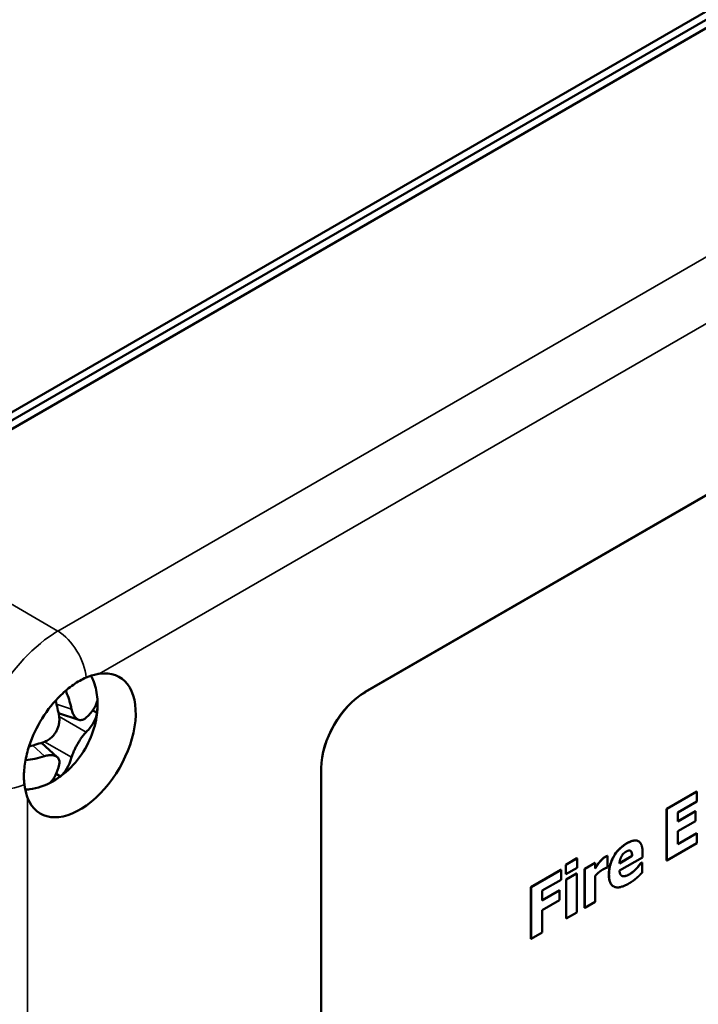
# Model space of a CAD drawing. Header units: millimetres. Extents: x 20 to 574, y 18 to 400.
# Tile 10 of 16: x 469 to 501, y 213 to 260. Entities that reach past the tile are written whole.
import ezdxf

# ---------------------------------------------------------------- set-up
doc = ezdxf.new("R2010")
doc.units = ezdxf.units.MM
doc.header["$LTSCALE"] = 2
doc.layers.add('Visible (ISO)', color=7, linetype='Continuous', lineweight=50)
doc.layers.add('Visible Narrow (ISO)', color=7, linetype='Continuous', lineweight=35)

msp = doc.modelspace()

# ---------------------------------------------------------------- linework, layer by layer
at = {"layer": 'Visible (ISO)'}
for p, q in [((460.223, 236.443), (540.128, 282.576)), ((460.224, 236.035), (540.127, 282.167)), ((540.836, 282.168), (460.929, 236.034)), ((537.606, 257.796), (485.28, 227.586)), ((537.613, 257.792), (485.287, 227.582)), ((471.712, 228.862), (471.712, 228.862)), ((471.485, 226.242), (470.504, 226.56)), ((472.366, 226.575), (472.156, 226.697)), ((470.446, 224.443), (469.68, 225.133)), ((470.598, 223.513), (470.388, 223.635)), ((483.158, 223.911), (483.158, 183.903)), ((483.166, 223.907), (483.166, 183.899)), ((499.796, 221.949), (501.254, 222.791)), ((501.261, 222.787), (499.803, 221.945)), ((501.254, 222.791), (501.261, 222.787)), ((501.261, 222.312), (501.261, 222.787)), ((500.341, 221.782), (501.261, 222.312)), ((499.796, 221.949), (499.803, 221.945)), ((499.796, 219.459), (499.796, 221.949)), ((499.803, 221.945), (499.803, 219.455)), ((500.341, 221.352), (501.182, 221.837)), ((501.189, 221.833), (500.341, 221.344)), ((500.341, 221.344), (500.341, 221.782)), ((501.182, 221.837), (501.189, 221.833)), ((501.189, 221.359), (501.189, 221.833)), ((500.341, 220.87), (501.189, 221.359)), ((500.341, 220.24), (500.341, 220.87)), ((500.341, 220.248), (501.254, 220.775)), ((501.261, 220.771), (500.341, 220.24)), ((501.254, 220.775), (501.261, 220.771)), ((501.261, 220.296), (501.261, 220.771)), ((498.436, 220.393), (498.443, 220.389)), ((499.803, 219.455), (501.261, 220.296)), ((498.644, 219.613), (498.644, 219.825)), ((494.941, 219.259), (495.477, 219.569)), ((494.941, 219.259), (494.948, 219.255)), ((494.941, 218.803), (494.941, 219.259)), ((495.485, 219.565), (494.948, 219.255)), ((494.948, 219.255), (494.948, 218.799)), ((495.477, 219.569), (495.485, 219.565)), ((495.485, 219.109), (495.485, 219.565)), ((495.85, 219.059), (496.357, 219.352)), ((496.364, 219.348), (495.857, 219.055)), ((496.357, 219.352), (496.364, 219.348)), ((496.364, 219.078), (496.364, 219.348)), ((496.942, 219.69), (496.949, 219.686)), ((496.949, 219.131), (496.949, 219.686)), ((498.145, 219.678), (497.529, 219.323)), ((497.53, 219.331), (498.138, 219.682)), ((497.531, 218.971), (498.644, 219.613)), ((498.138, 219.682), (498.145, 219.678)), ((498.553, 219.331), (498.608, 219.362)), ((498.553, 219.331), (498.561, 219.327)), ((498.615, 219.358), (498.561, 219.327)), ((498.608, 219.362), (498.615, 219.358)), ((498.615, 218.874), (498.615, 219.358)), ((499.796, 219.459), (499.803, 219.455)), ((493.261, 218.176), (494.705, 219.01)), ((494.712, 219.006), (493.268, 218.172)), ((494.705, 219.01), (494.712, 219.006)), ((494.712, 218.532), (494.712, 219.006)), ((494.941, 218.803), (494.948, 218.799)), ((494.948, 218.799), (495.485, 219.109)), ((494.955, 218.543), (495.462, 218.835)), ((495.469, 218.831), (494.962, 218.539)), ((495.462, 218.835), (495.469, 218.831)), ((495.469, 216.952), (495.469, 218.831)), ((495.85, 219.059), (495.857, 219.055)), ((495.85, 217.181), (495.85, 219.059)), ((495.857, 219.055), (495.857, 217.176)), ((496.907, 219.107), (496.949, 219.131)), ((498.352, 219.082), (498.36, 219.078)), ((493.807, 218.009), (494.712, 218.532)), ((494.955, 218.543), (494.962, 218.539)), ((494.955, 216.664), (494.955, 218.543)), ((494.962, 218.539), (494.962, 216.66)), ((496.364, 217.469), (496.364, 218.726)), ((493.261, 215.686), (493.261, 218.176)), ((493.261, 218.176), (493.268, 218.172)), ((493.268, 218.172), (493.268, 215.682)), ((493.807, 217.547), (494.633, 218.024)), ((494.64, 218.02), (493.807, 217.539)), ((493.807, 217.539), (493.807, 218.009)), ((494.633, 218.024), (494.64, 218.02)), ((494.64, 217.546), (494.64, 218.02)), ((497.235, 218.215), (497.242, 218.211)), ((493.807, 217.064), (494.64, 217.546)), ((495.857, 217.176), (496.364, 217.469)), ((493.807, 215.993), (493.807, 217.064)), ((494.962, 216.66), (495.469, 216.952)), ((495.85, 217.181), (495.857, 217.176)), ((494.955, 216.664), (494.962, 216.66)), ((493.268, 215.682), (493.807, 215.993)), ((493.261, 215.686), (493.268, 215.682))]:
    msp.add_line(p, q, dxfattribs=at)
for centre, major_axis, ratio, start_param, end_param in [((469.063, 226.441), (-1.8, -3.118), 0.57735, 3.949127, 3.949298), ((471.538, 225.012), (1.9, 3.291), 0.57735, 2.709298, 6.71548), ((485.28, 225.136), (-1.5, -2.598), 0.57735, 3.926991, 5.497787), ((485.287, 225.132), (-1.5, -2.598), 0.57735, 3.926991, 5.497787), ((469.377, 226.098), (0.467, -2.997), 0.392614, 1.611198, 1.872892), ((469.517, 226.341), (2.829, 1.094), 0.392639, 5.508822, 6.041169), ((471.341, 227.318), (0.354, -1.876), 0.51962, 1.067793, 1.376494), ((469.517, 226.017), (2.815, 0.986), 0.51958, 4.320362, 4.642604), ((469.657, 226.26), (0.553, -2.931), 0.519611, 0.271416, 0.803763), ((469.442, 224.029), (1.802, 0.631), 0.519618, 4.906699, 5.2154), ((471.502, 225.029), (1.838, 3.323), 0.579754, 2.344684, 2.458671)]:
    msp.add_ellipse(centre, major_axis=major_axis, ratio=ratio, start_param=start_param, end_param=end_param, dxfattribs=at)
for points, knots in [([(468.839, 223.468), (468.837, 223.702), (468.857, 223.948), (468.942, 224.461), (469.009, 224.726), (469.247, 225.445), (469.459, 225.893), (469.98, 226.728), (470.284, 227.108), (470.812, 227.62), (471.017, 227.789), (471.428, 228.073), (471.633, 228.188), (471.835, 228.275)], [-0.6412234, -0.6412234, -0.6412234, -0.6412234, -0.5559853, -0.5559853, -0.4687409, -0.4687409, -0.320612, -0.320612, -0.173165, -0.173165, -0.085434, -0.085434, 0, 0, 0, 0]), ([(472.07, 228.365), (472.121, 228.27), (472.166, 228.171), (472.302, 227.808), (472.361, 227.523), (472.405, 226.908), (472.381, 226.569), (472.241, 225.861), (472.112, 225.485), (471.749, 224.749), (471.501, 224.383), (470.918, 223.743), (470.572, 223.462), (469.861, 223.068), (469.488, 222.938), (469.047, 222.883), (468.974, 222.877), (468.901, 222.875)], [0.1320572, 0.1320572, 0.1320572, 0.1320572, 0.1674928, 0.1674928, 0.2584869, 0.2584869, 0.3612545, 0.3612545, 0.4784054, 0.4784054, 0.6077221, 0.6077221, 0.739886, 0.739886, 0.8613273, 0.8613273, 0.8854249, 0.8854249, 0.8854249, 0.8854249]), ([(471.835, 228.275), (472.012, 228.351), (472.192, 228.408), (472.398, 228.449), (472.433, 228.455), (472.467, 228.46)], [1.52775982, 1.52775982, 1.52775982, 1.52775982, 1.59869753, 1.59869753, 1.61306512, 1.61306512, 1.61306512, 1.61306512]), ([(471.137, 226.751), (471.082, 226.997), (471.007, 227.249), (470.893, 227.547), (470.874, 227.596), (470.853, 227.646)], [-0.1581917, -0.1581917, -0.1581917, -0.1581917, -0.074665, -0.074665, -0.0581104, -0.0581104, -0.0581104, -0.0581104]), ([(470.533, 226.403), (470.54, 226.366), (470.544, 226.329), (470.55, 226.207), (470.544, 226.121), (470.516, 225.975), (470.499, 225.915), (470.458, 225.804), (470.435, 225.753), (470.381, 225.653), (470.351, 225.606), (470.282, 225.513), (470.244, 225.469), (470.151, 225.376), (470.095, 225.33), (469.97, 225.248), (469.902, 225.213), (469.832, 225.187)], [0.3946744, 0.3946744, 0.3946744, 0.3946744, 0.4068279, 0.4068279, 0.4337931, 0.4337931, 0.4525599, 0.4525599, 0.4695966, 0.4695966, 0.4865097, 0.4865097, 0.5042236, 0.5042236, 0.5265419, 0.5265419, 0.5511508, 0.5511508, 0.5511508, 0.5511508]), ([(471.839, 226.346), (471.819, 226.327), (471.798, 226.31), (471.729, 226.263), (471.68, 226.242), (471.596, 226.226), (471.562, 226.226), (471.498, 226.236), (471.469, 226.246), (471.411, 226.275), (471.384, 226.294), (471.33, 226.342), (471.305, 226.372), (471.251, 226.448), (471.224, 226.497), (471.175, 226.613), (471.154, 226.68), (471.137, 226.751)], [0.3946744, 0.3946744, 0.3946744, 0.3946744, 0.4068279, 0.4068279, 0.4337931, 0.4337931, 0.4525599, 0.4525599, 0.4695966, 0.4695966, 0.4865097, 0.4865097, 0.5042236, 0.5042236, 0.5265419, 0.5265419, 0.5511508, 0.5511508, 0.5511508, 0.5511508]), ([(471.839, 225.649), (471.981, 225.795), (472.104, 225.952), (472.28, 226.262), (472.341, 226.417), (472.366, 226.575)], [-0.1581917, -0.1581917, -0.1581917, -0.1581917, -0.074665, -0.074665, -0.000001, -0.000001, -0.000001, -0.000001]), ([(471.137, 224.433), (471.146, 224.461), (471.155, 224.491), (471.188, 224.59), (471.217, 224.663), (471.274, 224.792), (471.3, 224.846), (471.352, 224.951), (471.379, 225), (471.435, 225.099), (471.464, 225.147), (471.524, 225.244), (471.556, 225.292), (471.629, 225.396), (471.67, 225.451), (471.755, 225.556), (471.798, 225.606), (471.839, 225.649)], [0.3946744, 0.3946744, 0.3946744, 0.3946744, 0.4068279, 0.4068279, 0.4337931, 0.4337931, 0.4525599, 0.4525599, 0.4695966, 0.4695966, 0.4865097, 0.4865097, 0.5042236, 0.5042236, 0.5265419, 0.5265419, 0.5511508, 0.5511508, 0.5511508, 0.5511508]), ([(469.832, 224.489), (469.866, 224.5), (469.901, 224.509), (470.009, 224.533), (470.081, 224.542), (470.193, 224.541), (470.236, 224.536), (470.312, 224.519), (470.345, 224.507), (470.404, 224.477), (470.43, 224.459), (470.476, 224.415), (470.495, 224.389), (470.529, 224.325), (470.541, 224.284), (470.55, 224.192), (470.546, 224.139), (470.533, 224.084)], [0.3946744, 0.3946744, 0.3946744, 0.3946744, 0.4068279, 0.4068279, 0.4337931, 0.4337931, 0.4525599, 0.4525599, 0.4695966, 0.4695966, 0.4865097, 0.4865097, 0.5042236, 0.5042236, 0.5265419, 0.5265419, 0.5511508, 0.5511508, 0.5511508, 0.5511508]), ([(470.533, 224.084), (470.49, 223.896), (470.432, 223.72), (470.291, 223.435), (470.21, 223.317), (470.112, 223.233)], [-0.1581917, -0.1581917, -0.1581917, -0.1581917, -0.074665, -0.074665, -0.000001, -0.000001, -0.000001, -0.000001]), ([(469.016, 222.484), (469.004, 222.516), (468.992, 222.549), (468.924, 222.748), (468.884, 222.933), (468.861, 223.123)], [1.35795464, 1.35795464, 1.35795464, 1.35795464, 1.37232223, 1.37232223, 1.44327818, 1.44327818, 1.44327818, 1.44327818]), ([(497.017, 218.783), (497.017, 218.935), (497.036, 219.099), (497.133, 219.433), (497.197, 219.564), (497.319, 219.777), (497.397, 219.883), (497.545, 220.041), (497.608, 220.098), (497.743, 220.205), (497.816, 220.253), (497.888, 220.294)], [0, 0, 0, 0, 0.056027, 0.056027, 0.1099728, 0.1099728, 0.176372, 0.176372, 0.2215685, 0.2215685, 0.2714921, 0.2714921, 0.2714921, 0.2714921]), ([(497.888, 220.294), (498.002, 220.361), (498.12, 220.412), (498.301, 220.437), (498.368, 220.429), (498.429, 220.397), (498.432, 220.395), (498.436, 220.393)], [0, 0, 0, 0, 0.04866412, 0.04866412, 0.08223798, 0.08223798, 0.08414803, 0.08414803, 0.08414803, 0.08414803]), ([(498.138, 219.682), (498.136, 219.746), (498.129, 219.81), (498.092, 219.897), (498.072, 219.917), (498.055, 219.929), (498.054, 219.929), (498.054, 219.929)], [0, 0, 0, 0, 0.02380482, 0.02380482, 0.04264618, 0.04264618, 0.04309809, 0.04309809, 0.04309809, 0.04309809]), ([(496.364, 219.093), (496.399, 219.149), (496.442, 219.214), (496.487, 219.282), (496.526, 219.337), (496.565, 219.385)], [0.00131911, 0.00131911, 0.00131911, 0.00131911, 0.02065888, 0.02065888, 0.08362886, 0.08362886, 0.08362886, 0.08362886]), ([(496.565, 219.385), (496.612, 219.445), (496.66, 219.494), (496.738, 219.568), (496.785, 219.605), (496.832, 219.633)], [0, 0, 0, 0, 0.02323092, 0.02323092, 0.05396165, 0.05396165, 0.05396165, 0.05396165]), ([(496.832, 219.633), (496.856, 219.646), (496.879, 219.658), (496.905, 219.672), (496.924, 219.681), (496.942, 219.69)], [0, 0, 0, 0, 0.01026945, 0.01026945, 0.03306565, 0.03306565, 0.03306565, 0.03306565]), ([(498.352, 219.082), (498.414, 219.147), (498.453, 219.197), (498.495, 219.251), (498.527, 219.293), (498.553, 219.331)], [0, 0, 0, 0, 0.02840301, 0.02840301, 0.08254126, 0.08254126, 0.08254126, 0.08254126]), ([(497.235, 218.215), (497.175, 218.249), (497.128, 218.301), (497.067, 218.423), (497.048, 218.483), (497.023, 218.622), (497.017, 218.701), (497.017, 218.783)], [0.11227321, 0.11227321, 0.11227321, 0.11227321, 0.14815572, 0.14815572, 0.17529418, 0.17529418, 0.20528879, 0.20528879, 0.20528879, 0.20528879]), ([(497.68, 218.707), (497.72, 218.698), (497.765, 218.701), (497.849, 218.725), (497.919, 218.748), (498.022, 218.808)], [0, 0, 0, 0, 0.02096271, 0.02096271, 0.03673814, 0.03673814, 0.03673814, 0.03673814]), ([(498.022, 218.808), (498.102, 218.854), (498.163, 218.903), (498.249, 218.975), (498.302, 219.026), (498.352, 219.082)], [0, 0, 0, 0, 0.03382853, 0.03382853, 0.09045287, 0.09045287, 0.09045287, 0.09045287])]:
    msp.add_open_spline(points, degree=3, knots=knots, dxfattribs=at)
for points, degree in [([(469.832, 225.187), (469.594, 225.1), (469.343, 225.02), (469.085, 224.955)], 3), ([(497.895, 220.29), (497.482, 220.052), (497.024, 219.239), (497.024, 218.779)], 2), ([(498.644, 219.825), (498.644, 220.257), (498.267, 220.505), (497.895, 220.29)], 2), ([(497.529, 219.323), (497.538, 219.503), (497.706, 219.806), (497.854, 219.892)], 2), ([(497.854, 219.892), (498, 219.976), (498.141, 219.862), (498.145, 219.678)], 2), ([(496.572, 219.381), (496.521, 219.318), (496.399, 219.134), (496.364, 219.078)], 2), ([(496.839, 219.628), (496.774, 219.591), (496.628, 219.452), (496.572, 219.381)], 2), ([(496.949, 219.686), (496.925, 219.674), (496.864, 219.643), (496.839, 219.628)], 2), ([(498.561, 219.327), (498.527, 219.279), (498.422, 219.144), (498.36, 219.078)], 2), ([(496.364, 218.726), (496.446, 218.81), (496.622, 218.967), (496.701, 219.012)], 2), ([(496.701, 219.012), (496.767, 219.05), (496.877, 219.102), (496.907, 219.107)], 2), ([(497.024, 218.779), (497.024, 218.309), (497.515, 218.084), (497.977, 218.35)], 2), ([(497.687, 218.703), (497.62, 218.717), (497.538, 218.843), (497.531, 218.971)], 2), ([(498.029, 218.804), (497.926, 218.745), (497.751, 218.688), (497.687, 218.703)], 2), ([(498.36, 219.078), (498.288, 218.998), (498.117, 218.855), (498.029, 218.804)], 2), ([(498.36, 218.625), (498.45, 218.702), (498.552, 218.809), (498.615, 218.874)], 2), ([(497.636, 218.723), (497.65, 218.716), (497.664, 218.711), (497.68, 218.707)], 3), ([(497.977, 218.35), (498.103, 218.423), (498.277, 218.552), (498.36, 218.625)], 2)]:
    msp.add_open_spline(points, degree=degree, dxfattribs=at)
at = {"layer": 'Visible Narrow (ISO)'}
for p, q in [((549.768, 276.301), (470.476, 230.521)), ((472.467, 228.46), (550.511, 273.519)), ((470.476, 230.521), (460.929, 236.034)), ((485.28, 227.586), (485.287, 227.582)), ((471.137, 226.751), (470.409, 226.988)), ((471.839, 225.649), (470.533, 226.403)), ((469.262, 225.002), (469.832, 224.489)), ((469.832, 225.187), (471.137, 224.433)), ((483.158, 223.911), (483.166, 223.907)), ((469.016, 169.108), (469.016, 222.484)), ((497.888, 220.294), (497.895, 220.29)), ((496.565, 219.385), (496.572, 219.381)), ((496.832, 219.633), (496.839, 219.628)), ((497.017, 218.783), (497.024, 218.779)), ((498.022, 218.808), (498.029, 218.804)), ((497.68, 218.707), (497.687, 218.703))]:
    msp.add_line(p, q, dxfattribs=at)
for centre, major_axis, ratio, start_param, end_param in [((470.432, 225.651), (-3, -5.196), 0.564748, 3.927546, 5.497232), ((470.429, 228.917), (1, -1.732), 0.57735, 0.890168, 2.322873), ((467.602, 224.02), (2, 0), 0.57735, 3.960312, 5.392999)]:
    msp.add_ellipse(centre, major_axis=major_axis, ratio=ratio, start_param=start_param, end_param=end_param, dxfattribs=at)

doc.saveas('drawing.dxf')
